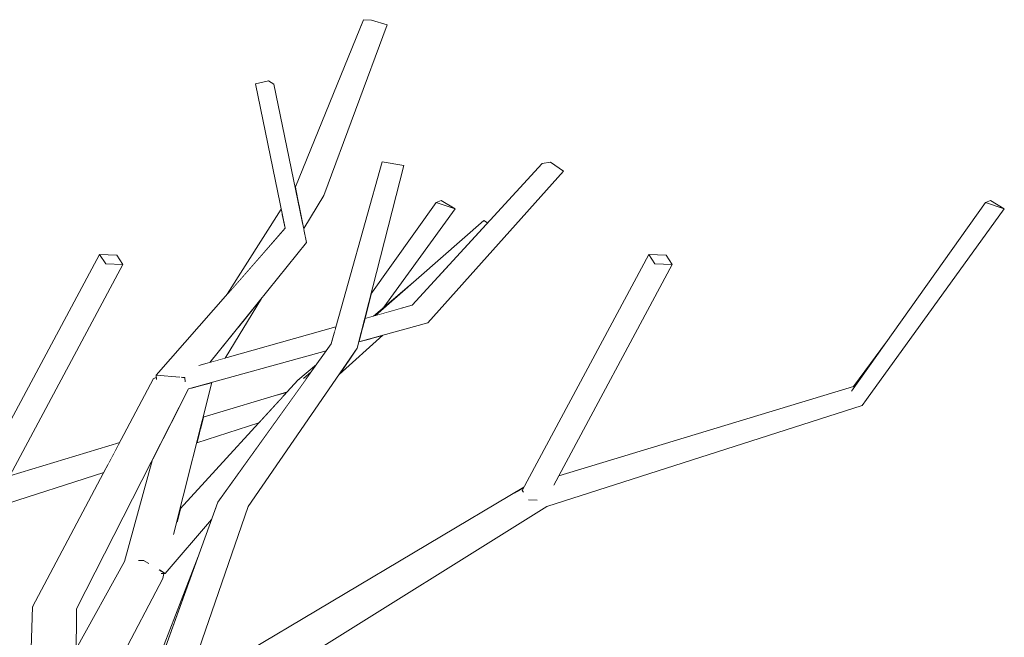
# Model space of a CAD drawing. Extents: x -289599 to -184549, y 66678 to 295474.
# Tile 46 of 256: x -282443 to -282243, y 71966 to 72092. Entities that reach past the tile are written whole.
import ezdxf

# ---------------------------------------------------------------- set-up
doc = ezdxf.new("R2010")
doc.units = 0
doc.header["$MEASUREMENT"] = 0
doc.linetypes.add('Wipeout_Contour', pattern=[1000, 0, -1000])
doc.layers.add('arch drzewa', color=8, linetype='Continuous')
doc.layers.add('arch drzewa_Nr_Pióra__4', color=8, linetype='Continuous', lineweight=9)

msp = doc.modelspace()

# ---------------------------------------------------------------- wipeouts: each hides what was drawn before it
at = {"color": 254, "linetype": 'Wipeout_Contour', "lineweight": 0, "ltscale": 1693565.713572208}
msp.add_wipeout([(-282372.4, 72031.19), (-282370.85, 72031.63), (-282368.71, 72033.44), (-282354.27, 72053.39), (-282358.12, 72054.71)], dxfattribs=at).dxf.layer = 'arch drzewa'
at = {"color": 254, "linetype": 'Wipeout_Contour', "lineweight": 0, "ltscale": 1355085.369343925}
msp.add_wipeout([(-282425.22, 72042.21), (-282421.72, 72042.09), (-282422.96, 72044.03), (-282426.47, 72044.15)], dxfattribs=at).dxf.layer = 'arch drzewa'
at = {"color": 254, "linetype": 'Wipeout_Contour', "lineweight": 0, "ltscale": 1354651.655728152}
msp.add_wipeout([(-282313.68, 72042.21), (-282310.18, 72042.09), (-282311.42, 72044.03), (-282314.92, 72044.15)], dxfattribs=at).dxf.layer = 'arch drzewa'
at = {"color": 254, "linetype": 'Wipeout_Contour', "lineweight": 0, "ltscale": 1354956.907654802}
msp.add_wipeout([(-282406.08, 72008.54), (-282406.74, 72005.91), (-282394.13, 72009.95), (-282389.75, 72014.73)], dxfattribs=at).dxf.layer = 'arch drzewa'
at = {"color": 254, "linetype": 'Wipeout_Contour', "lineweight": 0, "ltscale": 1016307.467733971}
msp.add_wipeout([(-282447.2, 71992.96), (-282425.63, 71999.87), (-282424.78, 72001.46)], dxfattribs=at).dxf.layer = 'arch drzewa'
at = {"color": 254, "linetype": 'Wipeout_Contour', "lineweight": 0, "ltscale": 1016229.798190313}
msp.add_wipeout([(-282406.45, 71982.83), (-282421.86, 71943.14), (-282420.35, 71944.41)], dxfattribs=at).dxf.layer = 'arch drzewa'
at = {"color": 254, "linetype": 'Wipeout_Contour', "lineweight": 0, "ltscale": 1355033.955033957}
msp.add_wipeout([(-282434.52, 71972.99), (-282432.1, 71934.53), (-282431.39, 71935.12), (-282431.15, 71972.22)], dxfattribs=at).dxf.layer = 'arch drzewa'

# ---------------------------------------------------------------- next in the draw order: wipeouts: each hides what was drawn before it
at = {"color": 254, "linetype": 'Wipeout_Contour', "lineweight": 0, "ltscale": 1354864.086823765}
msp.add_wipeout([(-282371.36, 72036.06), (-282372.62, 72031.13), (-282372.4, 72031.19), (-282358.12, 72054.71)], dxfattribs=at).dxf.layer = 'arch drzewa'
at = {"color": 254, "linetype": 'Wipeout_Contour', "lineweight": 0, "ltscale": 1354953.793276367}
msp.add_wipeout([(-282405.74, 72009.88), (-282406.08, 72008.54), (-282389.75, 72014.73), (-282389.41, 72015.1)], dxfattribs=at).dxf.layer = 'arch drzewa'
at = {"color": 254, "linetype": 'Wipeout_Contour', "lineweight": 0, "ltscale": 1355092.070386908}
msp.add_wipeout([(-282450.99, 71995.41), (-282447.2, 71992.96), (-282424.78, 72001.46), (-282423.29, 72004.27)], dxfattribs=at).dxf.layer = 'arch drzewa'
at = {"color": 254, "linetype": 'Wipeout_Contour', "lineweight": 0, "ltscale": 1354945.998988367}
msp.add_wipeout([(-282402.46, 71993.87), (-282412.31, 71951.17), (-282410.15, 71952.99), (-282396.27, 71992.99)], dxfattribs=at).dxf.layer = 'arch drzewa'
at = {"color": 254, "linetype": 'Wipeout_Contour', "lineweight": 0, "ltscale": 1355026.791165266}
msp.add_wipeout([(-282434.52, 71972.99), (-282434.31, 71927.86), (-282432.99, 71933.77), (-282432.1, 71934.53)], dxfattribs=at).dxf.layer = 'arch drzewa'

# ---------------------------------------------------------------- next in the draw order: wipeouts: each hides what was drawn before it
at = {"color": 254, "linetype": 'Wipeout_Contour', "lineweight": 0, "ltscale": 1016124.69053265}
msp.add_wipeout([(-282357.1, 72055.13), (-282358.12, 72054.71), (-282354.27, 72053.39)], dxfattribs=at).dxf.layer = 'arch drzewa'
at = {"color": 254, "linetype": 'Wipeout_Contour', "lineweight": 0, "ltscale": 1354952.757573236}
msp.add_wipeout([(-282405.6, 72010.46), (-282405.74, 72009.88), (-282389.41, 72015.1), (-282388.46, 72016.14)], dxfattribs=at).dxf.layer = 'arch drzewa'
at = {"color": 254, "linetype": 'Wipeout_Contour', "lineweight": 0, "ltscale": 1016309.652470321}
msp.add_wipeout([(-282450.99, 71995.41), (-282423.29, 72004.27), (-282423.09, 72004.66)], dxfattribs=at).dxf.layer = 'arch drzewa'
at = {"color": 254, "linetype": 'Wipeout_Contour', "lineweight": 0, "ltscale": 1354961.744938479}
msp.add_wipeout([(-282402.46, 71993.87), (-282420.35, 71944.41), (-282415.23, 71948.72), (-282412.31, 71951.17)], dxfattribs=at).dxf.layer = 'arch drzewa'
at = {"color": 254, "linetype": 'Wipeout_Contour', "lineweight": 0, "ltscale": 1355044.915139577}
msp.add_wipeout([(-282434.52, 71972.99), (-282440.08, 71972.6), (-282434.57, 71927.67), (-282434.31, 71927.86)], dxfattribs=at).dxf.layer = 'arch drzewa'

# ---------------------------------------------------------------- next in the draw order: wipeouts: each hides what was drawn before it
at = {"color": 254, "linetype": 'Wipeout_Contour', "lineweight": 0, "ltscale": 1354952.058947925}
msp.add_wipeout([(-282405.6, 72010.46), (-282388.46, 72016.14), (-282388.33, 72016.28), (-282405.44, 72011.1)], dxfattribs=at).dxf.layer = 'arch drzewa'
at = {"color": 254, "linetype": 'Wipeout_Contour', "lineweight": 0, "ltscale": 2371442.108159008}
msp.add_wipeout([(-282451.07, 71996), (-282450.99, 71995.41), (-282423.09, 72004.66), (-282422.39, 72005.98), (-282444.73, 71999.22), (-282445.73, 71997.36), (-282450.15, 71995.78)], dxfattribs=at).dxf.layer = 'arch drzewa'
at = {"color": 254, "linetype": 'Wipeout_Contour', "lineweight": 0, "ltscale": 1693797.299259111}
msp.add_wipeout([(-282441.6, 71925.13), (-282436.81, 71925.32), (-282436.71, 71925.53), (-282434.57, 71927.67), (-282440.08, 71972.6)], dxfattribs=at).dxf.layer = 'arch drzewa'

# ---------------------------------------------------------------- next in the draw order: wipeouts: each hides what was drawn before it
at = {"color": 254, "linetype": 'Wipeout_Contour', "lineweight": 0, "ltscale": 2032692.066840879}
msp.add_wipeout([(-282452.18, 71996.24), (-282451.98, 71995.92), (-282451.07, 71996), (-282450.15, 71995.78), (-282425.22, 72042.21), (-282426.47, 72044.15)], dxfattribs=at).dxf.layer = 'arch drzewa'
at = {"color": 254, "linetype": 'Wipeout_Contour', "lineweight": 0, "ltscale": 1016175.373939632}
msp.add_wipeout([(-282396.27, 71992.99), (-282374.16, 72025.1), (-282379.43, 72026)], dxfattribs=at).dxf.layer = 'arch drzewa'

# ---------------------------------------------------------------- next in the draw order: linework, layer by layer
at = {"layer": 'arch drzewa_Nr_Pióra__4', "linetype": 'Continuous'}
msp.add_line((-282426.47, 72044.15), (-282422.96, 72044.03), dxfattribs=at)

# ---------------------------------------------------------------- next in the draw order: wipeouts: each hides what was drawn before it
at = {"color": 254, "linetype": 'Wipeout_Contour', "lineweight": 0, "ltscale": 1016159.324898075}
msp.add_wipeout([(-282374.16, 72025.1), (-282364.69, 72062.22), (-282369.08, 72062.94)], dxfattribs=at).dxf.layer = 'arch drzewa'
at = {"color": 254, "linetype": 'Wipeout_Contour', "lineweight": 0, "ltscale": 1355108.255211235}
msp.add_wipeout([(-282450.15, 71995.78), (-282445.73, 71997.36), (-282421.72, 72042.09), (-282425.22, 72042.21)], dxfattribs=at).dxf.layer = 'arch drzewa'
at = {"color": 254, "linetype": 'Wipeout_Contour', "lineweight": 0, "ltscale": 1016194.852697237}
msp.add_wipeout([(-282379.43, 72026), (-282402.46, 71993.87), (-282396.27, 71992.99)], dxfattribs=at).dxf.layer = 'arch drzewa'

# ---------------------------------------------------------------- next in the draw order: linework, layer by layer
at = {"layer": 'arch drzewa_Nr_Pióra__4', "linetype": 'Continuous'}
for p, q in [((-282425.22, 72042.21), (-282426.47, 72044.15)), ((-282421.72, 72042.09), (-282425.22, 72042.21)), ((-282422.96, 72044.03), (-282421.72, 72042.09))]:
    msp.add_line(p, q, dxfattribs=at)

# ---------------------------------------------------------------- next in the draw order: wipeouts: each hides what was drawn before it
at = {"color": 254, "linetype": 'Wipeout_Contour', "lineweight": 0, "ltscale": 1016164.899400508}
msp.add_wipeout([(-282369.08, 72062.94), (-282379.43, 72026), (-282374.16, 72025.1)], dxfattribs=at).dxf.layer = 'arch drzewa'
at = {"color": 254, "linetype": 'Wipeout_Contour', "lineweight": 0, "ltscale": 1016265.404881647}
msp.add_wipeout([(-282431.15, 71972.22), (-282408.39, 72016.85), (-282411.6, 72018.78)], dxfattribs=at).dxf.layer = 'arch drzewa'
at = {"color": 254, "linetype": 'Wipeout_Contour', "lineweight": 0, "ltscale": 1016073.762960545}
msp.add_wipeout([(-282394.01, 71956.54), (-282335.65, 71992.96), (-282339.44, 71995.41)], dxfattribs=at).dxf.layer = 'arch drzewa'

# ---------------------------------------------------------------- next in the draw order: wipeouts: each hides what was drawn before it
at = {"color": 254, "linetype": 'Wipeout_Contour', "lineweight": 0, "ltscale": 1354850.495242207}
msp.add_wipeout([(-282373.11, 72029.22), (-282373.83, 72026.39), (-282359.83, 72030.26), (-282360.85, 72033.52)], dxfattribs=at).dxf.layer = 'arch drzewa'
at = {"color": 254, "linetype": 'Wipeout_Contour', "lineweight": 0, "ltscale": 1354923.327284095}
msp.add_wipeout([(-282408.39, 72016.85), (-282380.47, 72024.56), (-282379.43, 72026), (-282379.12, 72027.11)], dxfattribs=at).dxf.layer = 'arch drzewa'
at = {"color": 254, "linetype": 'Wipeout_Contour', "lineweight": 0, "ltscale": 1016279.603498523}
msp.add_wipeout([(-282411.6, 72018.78), (-282434.52, 71972.99), (-282431.15, 71972.22)], dxfattribs=at).dxf.layer = 'arch drzewa'
at = {"color": 254, "linetype": 'Wipeout_Contour', "lineweight": 0, "ltscale": 1015909.25556589}
msp.add_wipeout([(-282335.65, 71992.96), (-282271.62, 72013.46), (-282273.77, 72016.41)], dxfattribs=at).dxf.layer = 'arch drzewa'
at = {"color": 254, "linetype": 'Wipeout_Contour', "lineweight": 0, "ltscale": 1016126.013295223}
msp.add_wipeout([(-282339.44, 71995.41), (-282398.85, 71958.25), (-282394.01, 71956.54)], dxfattribs=at).dxf.layer = 'arch drzewa'

# ---------------------------------------------------------------- next in the draw order: wipeouts: each hides what was drawn before it
at = {"color": 254, "linetype": 'Wipeout_Contour', "lineweight": 0, "ltscale": 1015815.597888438}
msp.add_wipeout([(-282271.62, 72013.46), (-282242.73, 72053.39), (-282246.57, 72054.71)], dxfattribs=at).dxf.layer = 'arch drzewa'
at = {"color": 254, "linetype": 'Wipeout_Contour', "lineweight": 0, "ltscale": 1016144.087719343}
msp.add_wipeout([(-282372.9, 72030.02), (-282373.11, 72029.22), (-282360.85, 72033.52)], dxfattribs=at).dxf.layer = 'arch drzewa'
at = {"color": 254, "linetype": 'Wipeout_Contour', "lineweight": 0, "ltscale": 2371304.616969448}
msp.add_wipeout([(-282434.52, 71972.99), (-282411.6, 72018.78), (-282414.51, 72018.93), (-282414.89, 72018.84), (-282414.9, 72018.9), (-282414.9, 72018.95), (-282415.49, 72018.98)], dxfattribs=at).dxf.layer = 'arch drzewa'
at = {"color": 254, "linetype": 'Wipeout_Contour', "lineweight": 0, "ltscale": 2032122.348281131}
msp.add_wipeout([(-282398.85, 71958.25), (-282339.44, 71995.41), (-282339.53, 71996), (-282340.43, 71995.92), (-282340.64, 71996.24), (-282340.31, 71996.85)], dxfattribs=at).dxf.layer = 'arch drzewa'

# ---------------------------------------------------------------- next in the draw order: wipeouts: each hides what was drawn before it
at = {"color": 254, "linetype": 'Wipeout_Contour', "lineweight": 0, "ltscale": 1354854.253029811}
msp.add_wipeout([(-282372.69, 72030.84), (-282372.9, 72030.02), (-282360.85, 72033.52), (-282362.99, 72033.85)], dxfattribs=at).dxf.layer = 'arch drzewa'
at = {"color": 254, "linetype": 'Wipeout_Contour', "lineweight": 0, "ltscale": 1016201.67826658}
msp.add_wipeout([(-282411.6, 72018.78), (-282378.79, 72028.31), (-282378.59, 72029.02)], dxfattribs=at).dxf.layer = 'arch drzewa'
at = {"color": 254, "linetype": 'Wipeout_Contour', "lineweight": 0, "ltscale": 1016292.284872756}
msp.add_wipeout([(-282415.49, 72018.98), (-282440.08, 71972.6), (-282434.52, 71972.99)], dxfattribs=at).dxf.layer = 'arch drzewa'
at = {"color": 254, "linetype": 'Wipeout_Contour', "lineweight": 0, "ltscale": 1354814.194176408}
msp.add_wipeout([(-282400.55, 71961.07), (-282398.85, 71958.25), (-282340.31, 71996.85), (-282340.28, 71996.91)], dxfattribs=at).dxf.layer = 'arch drzewa'

# ---------------------------------------------------------------- next in the draw order: linework, layer by layer
at = {"layer": 'arch drzewa_Nr_Pióra__4', "linetype": 'Continuous'}
for p, q in [((-282452.18, 71996.24), (-282426.47, 72044.15)), ((-282447.2, 71992.96), (-282425.63, 71999.87)), ((-282441.6, 71925.13), (-282440.08, 71972.6))]:
    msp.add_line(p, q, dxfattribs=at)

# ---------------------------------------------------------------- next in the draw order: wipeouts: each hides what was drawn before it
at = {"color": 254, "linetype": 'Wipeout_Contour', "lineweight": 0, "ltscale": 1016146.182478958}
msp.add_wipeout([(-282372.62, 72031.13), (-282372.69, 72030.84), (-282362.99, 72033.85)], dxfattribs=at).dxf.layer = 'arch drzewa'
at = {"color": 254, "linetype": 'Wipeout_Contour', "lineweight": 0, "ltscale": 1016271.223253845}
msp.add_wipeout([(-282414.92, 72019.15), (-282415.49, 72018.98), (-282414.9, 72018.95)], dxfattribs=at).dxf.layer = 'arch drzewa'
at = {"color": 254, "linetype": 'Wipeout_Contour', "lineweight": 0, "ltscale": 1015969.878288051}
msp.add_wipeout([(-282273.77, 72016.41), (-282339.44, 71995.41), (-282335.65, 71992.96)], dxfattribs=at).dxf.layer = 'arch drzewa'
at = {"color": 254, "linetype": 'Wipeout_Contour', "lineweight": 0, "ltscale": 2709993.186503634}
msp.add_wipeout([(-282431.32, 71945.78), (-282431.33, 71944.61), (-282413.66, 71978.36), (-282413.78, 71979.38), (-282413.98, 71979.38), (-282414.32, 71980.07), (-282413.97, 71980.94), (-282414.09, 71982.01)], dxfattribs=at).dxf.layer = 'arch drzewa'

# ---------------------------------------------------------------- next in the draw order: linework, layer by layer
at = {"layer": 'arch drzewa_Nr_Pióra__4', "linetype": 'Continuous'}
msp.add_line((-282337.63, 71994.24), (-282339.39, 71994.3), dxfattribs=at)

# ---------------------------------------------------------------- next in the draw order: wipeouts: each hides what was drawn before it
at = {"color": 254, "linetype": 'Wipeout_Contour', "lineweight": 0, "ltscale": 2709959.114822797}
msp.add_wipeout([(-282410.39, 72019.24), (-282414.51, 72018.93), (-282411.6, 72018.78), (-282378.59, 72029.02), (-282378.46, 72029.47), (-282406.25, 72021.6), (-282408.76, 72019.67), (-282408.84, 72019.65)], dxfattribs=at).dxf.layer = 'arch drzewa'
at = {"color": 254, "linetype": 'Wipeout_Contour', "lineweight": 0, "ltscale": 1015916.144838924}
msp.add_wipeout([(-282339.44, 71995.41), (-282273.77, 72016.41), (-282273.35, 72017.32)], dxfattribs=at).dxf.layer = 'arch drzewa'
at = {"color": 254, "linetype": 'Wipeout_Contour', "lineweight": 0, "ltscale": 1016257.947462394}
msp.add_wipeout([(-282431.32, 71945.78), (-282414.09, 71982.01), (-282431.32, 71946.67)], dxfattribs=at).dxf.layer = 'arch drzewa'

# ---------------------------------------------------------------- next in the draw order: wipeouts: each hides what was drawn before it
at = {"color": 254, "linetype": 'Wipeout_Contour', "lineweight": 0, "ltscale": 1354962.880853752}
msp.add_wipeout([(-282404.7, 72022.04), (-282404.08, 72022.22), (-282384.42, 72046.6), (-282385.04, 72049.16)], dxfattribs=at).dxf.layer = 'arch drzewa'
at = {"color": 254, "linetype": 'Wipeout_Contour', "lineweight": 0, "ltscale": 1354871.329919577}
msp.add_wipeout([(-282377.82, 72019.78), (-282368.98, 72027.73), (-282371.29, 72027.09), (-282376.62, 72021.52)], dxfattribs=at).dxf.layer = 'arch drzewa'
at = {"color": 254, "linetype": 'Wipeout_Contour', "lineweight": 0, "ltscale": 2031995.531561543}
msp.add_wipeout([(-282338.6, 71995.78), (-282339.53, 71996), (-282339.44, 71995.41), (-282273.35, 72017.32), (-282333.19, 71999.22), (-282334.19, 71997.36)], dxfattribs=at).dxf.layer = 'arch drzewa'
at = {"color": 254, "linetype": 'Wipeout_Contour', "lineweight": 0, "ltscale": 2371265.186076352}
msp.add_wipeout([(-282431.28, 71952.19), (-282431.32, 71946.67), (-282414.09, 71982.01), (-282416.05, 71981.95), (-282416.56, 71981.42), (-282418.11, 71981.89), (-282421.44, 71981.78)], dxfattribs=at).dxf.layer = 'arch drzewa'

# ---------------------------------------------------------------- next in the draw order: wipeouts: each hides what was drawn before it
at = {"color": 254, "linetype": 'Wipeout_Contour', "lineweight": 0, "ltscale": 1015836.110326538}
msp.add_wipeout([(-282246.57, 72054.71), (-282273.77, 72016.41), (-282271.62, 72013.46)], dxfattribs=at).dxf.layer = 'arch drzewa'
at = {"color": 254, "linetype": 'Wipeout_Contour', "lineweight": 0, "ltscale": 1354981.309456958}
msp.add_wipeout([(-282408.76, 72019.67), (-282406.25, 72021.6), (-282404.7, 72022.04), (-282385.04, 72049.16)], dxfattribs=at).dxf.layer = 'arch drzewa'
at = {"color": 254, "linetype": 'Wipeout_Contour', "lineweight": 0, "ltscale": 2032041.48015842}
msp.add_wipeout([(-282340.64, 71996.24), (-282340.43, 71995.92), (-282339.53, 71996), (-282338.6, 71995.78), (-282313.68, 72042.21), (-282314.92, 72044.15)], dxfattribs=at).dxf.layer = 'arch drzewa'
at = {"color": 254, "linetype": 'Wipeout_Contour', "lineweight": 0, "ltscale": 1354873.613131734}
msp.add_wipeout([(-282374.16, 72025.1), (-282376.62, 72021.52), (-282371.29, 72027.09), (-282373.83, 72026.39)], dxfattribs=at).dxf.layer = 'arch drzewa'
at = {"color": 254, "linetype": 'Wipeout_Contour', "lineweight": 0, "ltscale": 1016270.56703365}
msp.add_wipeout([(-282431.28, 71952.19), (-282421.44, 71981.78), (-282431.2, 71964.07)], dxfattribs=at).dxf.layer = 'arch drzewa'
at = {"color": 254, "linetype": 'Wipeout_Contour', "lineweight": 0, "ltscale": 1016238.384919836}
msp.add_wipeout([(-282413.49, 71979.37), (-282413.66, 71978.36), (-282413.41, 71979.36)], dxfattribs=at).dxf.layer = 'arch drzewa'

# ---------------------------------------------------------------- next in the draw order: linework, layer by layer
at = {"layer": 'arch drzewa_Nr_Pióra__4', "linetype": 'Continuous'}
for p, q in [((-282314.92, 72044.15), (-282311.42, 72044.03)), ((-282377.82, 72019.78), (-282368.98, 72027.73)), ((-282340.41, 71995.88), (-282340.64, 71996.24)), ((-282431.39, 71935.12), (-282431.15, 71972.22))]:
    msp.add_line(p, q, dxfattribs=at)

# ---------------------------------------------------------------- next in the draw order: wipeouts: each hides what was drawn before it
at = {"color": 254, "linetype": 'Wipeout_Contour', "lineweight": 0, "ltscale": 1015799.411573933}
msp.add_wipeout([(-282245.56, 72055.13), (-282246.57, 72054.71), (-282242.73, 72053.39)], dxfattribs=at).dxf.layer = 'arch drzewa'
at = {"color": 254, "linetype": 'Wipeout_Contour', "lineweight": 0, "ltscale": 1354674.533613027}
msp.add_wipeout([(-282338.6, 71995.78), (-282334.19, 71997.36), (-282310.18, 72042.09), (-282313.68, 72042.21)], dxfattribs=at).dxf.layer = 'arch drzewa'
at = {"color": 254, "linetype": 'Wipeout_Contour', "lineweight": 0, "ltscale": 1015851.567180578}
msp.add_wipeout([(-282273.77, 72016.41), (-282266.66, 72026.42), (-282273.35, 72017.32)], dxfattribs=at).dxf.layer = 'arch drzewa'
at = {"color": 254, "linetype": 'Wipeout_Contour', "lineweight": 0, "ltscale": 1016253.082776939}
msp.add_wipeout([(-282409.19, 72019.13), (-282409.13, 72018.47), (-282408.94, 72019.44)], dxfattribs=at).dxf.layer = 'arch drzewa'
at = {"color": 254, "linetype": 'Wipeout_Contour', "lineweight": 0, "ltscale": 1016238.460071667}
msp.add_wipeout([(-282413.78, 71979.38), (-282413.66, 71978.36), (-282413.49, 71979.37)], dxfattribs=at).dxf.layer = 'arch drzewa'

# ---------------------------------------------------------------- next in the draw order: linework, layer by layer
at = {"layer": 'arch drzewa_Nr_Pióra__4', "linetype": 'Continuous'}
for p, q in [((-282273.77, 72016.41), (-282246.57, 72054.71)), ((-282246.57, 72054.71), (-282245.56, 72055.13)), ((-282242.73, 72053.39), (-282246.57, 72054.71)), ((-282245.56, 72055.13), (-282242.73, 72053.39)), ((-282271.62, 72013.46), (-282242.73, 72053.39)), ((-282313.68, 72042.21), (-282314.92, 72044.15)), ((-282310.18, 72042.09), (-282313.68, 72042.21)), ((-282311.42, 72044.03), (-282310.18, 72042.09)), ((-282273.35, 72017.32), (-282266.66, 72026.42)), ((-282333.19, 71999.22), (-282273.35, 72017.32)), ((-282335.65, 71992.96), (-282271.62, 72013.46))]:
    msp.add_line(p, q, dxfattribs=at)

# ---------------------------------------------------------------- next in the draw order: wipeouts: each hides what was drawn before it
at = {"color": 254, "linetype": 'Wipeout_Contour', "lineweight": 0, "ltscale": 1016081.896143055}
msp.add_wipeout([(-282359.83, 72030.26), (-282332.25, 72061.06), (-282334.88, 72062.89)], dxfattribs=at).dxf.layer = 'arch drzewa'
at = {"color": 254, "linetype": 'Wipeout_Contour', "lineweight": 0, "ltscale": 1354975.116250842}
msp.add_wipeout([(-282408.76, 72019.67), (-282385.04, 72049.16), (-282388.8, 72049.48), (-282408.84, 72019.65)], dxfattribs=at).dxf.layer = 'arch drzewa'

# ---------------------------------------------------------------- next in the draw order: wipeouts: each hides what was drawn before it
at = {"color": 254, "linetype": 'Wipeout_Contour', "lineweight": 0, "ltscale": 1016102.181134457}
msp.add_wipeout([(-282334.88, 72062.89), (-282360.85, 72033.52), (-282359.83, 72030.26)], dxfattribs=at).dxf.layer = 'arch drzewa'
at = {"color": 254, "linetype": 'Wipeout_Contour', "lineweight": 0, "ltscale": 1016253.756703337}
msp.add_wipeout([(-282409, 72019.42), (-282409.19, 72019.13), (-282408.94, 72019.44)], dxfattribs=at).dxf.layer = 'arch drzewa'

# ---------------------------------------------------------------- next in the draw order: linework, layer by layer
at = {"layer": 'arch drzewa_Nr_Pióra__4', "linetype": 'Continuous'}
msp.add_line((-282373.83, 72026.39), (-282359.83, 72030.26), dxfattribs=at)

# ---------------------------------------------------------------- next in the draw order: wipeouts: each hides what was drawn before it
at = {"color": 254, "linetype": 'Wipeout_Contour', "lineweight": 0, "ltscale": 1016088.29434344}
msp.add_wipeout([(-282360.85, 72033.52), (-282334.88, 72062.89), (-282336.62, 72062.61)], dxfattribs=at).dxf.layer = 'arch drzewa'
at = {"color": 254, "linetype": 'Wipeout_Contour', "lineweight": 0, "ltscale": 1354998.102869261}
msp.add_wipeout([(-282388.8, 72049.48), (-282414.96, 72019.63), (-282410.39, 72019.24), (-282408.84, 72019.65)], dxfattribs=at).dxf.layer = 'arch drzewa'

# ---------------------------------------------------------------- next in the draw order: linework, layer by layer
at = {"layer": 'arch drzewa_Nr_Pióra__4', "linetype": 'Continuous'}
for p, q in [((-282332.25, 72061.06), (-282334.88, 72062.89)), ((-282334.21, 71997.32), (-282310.18, 72042.09))]:
    msp.add_line(p, q, dxfattribs=at)

# ---------------------------------------------------------------- next in the draw order: wipeouts: each hides what was drawn before it
at = {"color": 254, "linetype": 'Wipeout_Contour', "lineweight": 0, "ltscale": 1016229.836881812}
msp.add_wipeout([(-282384.42, 72046.6), (-282391.09, 72078.73), (-282392.2, 72079.42)], dxfattribs=at).dxf.layer = 'arch drzewa'
at = {"color": 254, "linetype": 'Wipeout_Contour', "lineweight": 0, "ltscale": 1016107.740127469}
msp.add_wipeout([(-282336.62, 72062.61), (-282362.99, 72033.85), (-282360.85, 72033.52)], dxfattribs=at).dxf.layer = 'arch drzewa'
at = {"color": 254, "linetype": 'Wipeout_Contour', "lineweight": 0, "ltscale": 1354970.75160445}
msp.add_wipeout([(-282401.42, 72022.97), (-282400.94, 72023.1), (-282393.6, 72035.21), (-282397.91, 72029.87)], dxfattribs=at).dxf.layer = 'arch drzewa'
at = {"color": 254, "linetype": 'Wipeout_Contour', "lineweight": 0, "ltscale": 1016254.298269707}
msp.add_wipeout([(-282409.77, 72019.18), (-282409.19, 72019.13), (-282409, 72019.42)], dxfattribs=at).dxf.layer = 'arch drzewa'

# ---------------------------------------------------------------- next in the draw order: linework, layer by layer
at = {"layer": 'arch drzewa_Nr_Pióra__4', "linetype": 'Continuous'}
for p, q in [((-282334.88, 72062.89), (-282336.62, 72062.61)), ((-282358.12, 72054.71), (-282357.1, 72055.13)), ((-282354.27, 72053.39), (-282358.12, 72054.71)), ((-282357.1, 72055.13), (-282354.27, 72053.39)), ((-282340.64, 71996.24), (-282314.92, 72044.15))]:
    msp.add_line(p, q, dxfattribs=at)

# ---------------------------------------------------------------- next in the draw order: wipeouts: each hides what was drawn before it
at = {"color": 254, "linetype": 'Wipeout_Contour', "lineweight": 0, "ltscale": 1016217.556306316}
msp.add_wipeout([(-282392.2, 72079.42), (-282385.04, 72049.16), (-282384.42, 72046.6)], dxfattribs=at).dxf.layer = 'arch drzewa'
at = {"color": 254, "linetype": 'Wipeout_Contour', "lineweight": 0, "ltscale": 1354820.376985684}
msp.add_wipeout([(-282348.43, 72051.01), (-282365.51, 72033.14), (-282362.99, 72033.85), (-282347.69, 72050.54)], dxfattribs=at).dxf.layer = 'arch drzewa'
at = {"color": 254, "linetype": 'Wipeout_Contour', "lineweight": 0, "ltscale": 1016234.164282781}
msp.add_wipeout([(-282404.08, 72022.22), (-282401.42, 72022.97), (-282397.91, 72029.87)], dxfattribs=at).dxf.layer = 'arch drzewa'
at = {"color": 254, "linetype": 'Wipeout_Contour', "lineweight": 0, "ltscale": 1355021.466186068}
msp.add_wipeout([(-282414.96, 72019.63), (-282414.89, 72018.84), (-282414.51, 72018.93), (-282410.39, 72019.24)], dxfattribs=at).dxf.layer = 'arch drzewa'

# ---------------------------------------------------------------- next in the draw order: wipeouts: each hides what was drawn before it
at = {"color": 254, "linetype": 'Wipeout_Contour', "lineweight": 0, "ltscale": 1016234.813263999}
msp.add_wipeout([(-282385.04, 72049.16), (-282392.2, 72079.42), (-282394.82, 72078.81)], dxfattribs=at).dxf.layer = 'arch drzewa'
at = {"color": 254, "linetype": 'Wipeout_Contour', "lineweight": 0, "ltscale": 1016127.857923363}
msp.add_wipeout([(-282370.46, 72031.74), (-282365.51, 72033.14), (-282348.43, 72051.01)], dxfattribs=at).dxf.layer = 'arch drzewa'
at = {"color": 254, "linetype": 'Wipeout_Contour', "lineweight": 0, "ltscale": 1016254.536697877}
msp.add_wipeout([(-282409.77, 72019.18), (-282409.13, 72018.47), (-282409.19, 72019.13)], dxfattribs=at).dxf.layer = 'arch drzewa'

# ---------------------------------------------------------------- next in the draw order: linework, layer by layer
at = {"layer": 'arch drzewa_Nr_Pióra__4', "linetype": 'Continuous'}
for p, q in [((-282359.83, 72030.26), (-282332.25, 72061.06)), ((-282347.69, 72050.54), (-282348.43, 72051.01))]:
    msp.add_line(p, q, dxfattribs=at)

# ---------------------------------------------------------------- next in the draw order: wipeouts: each hides what was drawn before it
at = {"color": 254, "linetype": 'Wipeout_Contour', "lineweight": 0, "ltscale": 1016224.591264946}
msp.add_wipeout([(-282394.82, 72078.81), (-282388.8, 72049.48), (-282385.04, 72049.16)], dxfattribs=at).dxf.layer = 'arch drzewa'
at = {"color": 254, "linetype": 'Wipeout_Contour', "lineweight": 0, "ltscale": 1016143.103537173}
msp.add_wipeout([(-282362.26, 72038.91), (-282370.85, 72031.63), (-282370.46, 72031.74)], dxfattribs=at).dxf.layer = 'arch drzewa'
at = {"color": 254, "linetype": 'Wipeout_Contour', "lineweight": 0, "ltscale": 1354986.290407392}
msp.add_wipeout([(-282412.39, 71985.62), (-282411.37, 71987.5), (-282403.66, 72018.15), (-282406.85, 72017.27)], dxfattribs=at).dxf.layer = 'arch drzewa'

# ---------------------------------------------------------------- next in the draw order: linework, layer by layer
at = {"layer": 'arch drzewa_Nr_Pióra__4', "linetype": 'Continuous'}
for p, q in [((-282392.2, 72079.42), (-282394.82, 72078.81)), ((-282391.09, 72078.73), (-282392.2, 72079.42)), ((-282362.99, 72033.85), (-282336.62, 72062.61)), ((-282371.36, 72036.06), (-282358.12, 72054.71)), ((-282368.71, 72033.44), (-282354.27, 72053.39)), ((-282370.46, 72031.74), (-282348.43, 72051.01)), ((-282370.85, 72031.63), (-282362.26, 72038.91)), ((-282372.62, 72031.13), (-282362.99, 72033.85))]:
    msp.add_line(p, q, dxfattribs=at)

# ---------------------------------------------------------------- next in the draw order: wipeouts: each hides what was drawn before it
at = {"color": 254, "linetype": 'Wipeout_Contour', "lineweight": 0, "ltscale": 1354938.757325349}
msp.add_wipeout([(-282382.84, 72059.48), (-282385.86, 72053.56), (-282385, 72049.4), (-282380.91, 72056.13)], dxfattribs=at).dxf.layer = 'arch drzewa'
at = {"color": 254, "linetype": 'Wipeout_Contour', "lineweight": 0, "ltscale": 1016220.639874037}
msp.add_wipeout([(-282389.41, 72052.43), (-282393.59, 72044.02), (-282388.8, 72049.48)], dxfattribs=at).dxf.layer = 'arch drzewa'
at = {"color": 254, "linetype": 'Wipeout_Contour', "lineweight": 0, "ltscale": 1354988.245259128}
msp.add_wipeout([(-282414.09, 71982.01), (-282413.97, 71980.94), (-282412.39, 71985.62), (-282406.85, 72017.27)], dxfattribs=at).dxf.layer = 'arch drzewa'

# ---------------------------------------------------------------- next in the draw order: wipeouts: each hides what was drawn before it
at = {"color": 254, "linetype": 'Wipeout_Contour', "lineweight": 0, "ltscale": 1016192.251594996}
msp.add_wipeout([(-282380.91, 72056.13), (-282368.06, 72090.79), (-282371.26, 72091.74)], dxfattribs=at).dxf.layer = 'arch drzewa'
at = {"color": 254, "linetype": 'Wipeout_Contour', "lineweight": 0, "ltscale": 1016207.991852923}
msp.add_wipeout([(-282385.96, 72054.03), (-282385.86, 72053.56), (-282382.84, 72059.48)], dxfattribs=at).dxf.layer = 'arch drzewa'
at = {"color": 254, "linetype": 'Wipeout_Contour', "lineweight": 0, "ltscale": 1354969.405464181}
msp.add_wipeout([(-282400.56, 72036.06), (-282393.59, 72044.02), (-282389.41, 72052.43), (-282389.59, 72053.32)], dxfattribs=at).dxf.layer = 'arch drzewa'
at = {"color": 254, "linetype": 'Wipeout_Contour', "lineweight": 0, "ltscale": 1354997.614124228}
msp.add_wipeout([(-282411.72, 72010.31), (-282414.09, 71982.01), (-282406.85, 72017.27), (-282408.39, 72016.85)], dxfattribs=at).dxf.layer = 'arch drzewa'

# ---------------------------------------------------------------- next in the draw order: linework, layer by layer
at = {"layer": 'arch drzewa_Nr_Pióra__4', "linetype": 'Continuous'}
for p, q in [((-282388.8, 72049.48), (-282394.82, 72078.81)), ((-282364.69, 72062.22), (-282369.08, 72062.94)), ((-282400.56, 72036.06), (-282389.59, 72053.32)), ((-282400.94, 72023.1), (-282393.6, 72035.21))]:
    msp.add_line(p, q, dxfattribs=at)

# ---------------------------------------------------------------- next in the draw order: wipeouts: each hides what was drawn before it
at = {"color": 254, "linetype": 'Wipeout_Contour', "lineweight": 0, "ltscale": 1354948.166585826}
msp.add_wipeout([(-282386.68, 72057.89), (-282386.74, 72057.78), (-282385.96, 72054.03), (-282382.84, 72059.48)], dxfattribs=at).dxf.layer = 'arch drzewa'
at = {"color": 254, "linetype": 'Wipeout_Contour', "lineweight": 0, "ltscale": 3048757.970588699}
msp.add_wipeout([(-282421.44, 71981.78), (-282418.11, 71981.89), (-282418.48, 71982.03), (-282416.51, 71983.21), (-282416.39, 71983.32), (-282416.05, 71981.95), (-282414.09, 71982.01), (-282411.72, 72010.31), (-282415.71, 72002.49)], dxfattribs=at).dxf.layer = 'arch drzewa'

# ---------------------------------------------------------------- next in the draw order: linework, layer by layer
at = {"layer": 'arch drzewa_Nr_Pióra__4', "linetype": 'Continuous'}
for p, q in [((-282445.75, 71997.32), (-282421.72, 72042.09)), ((-282444.73, 71999.22), (-282422.39, 72005.98)), ((-282431.2, 71964.07), (-282421.44, 71981.78))]:
    msp.add_line(p, q, dxfattribs=at)

# ---------------------------------------------------------------- next in the draw order: wipeouts: each hides what was drawn before it
at = {"color": 254, "linetype": 'Wipeout_Contour', "lineweight": 0, "ltscale": 1016198.490359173}
msp.add_wipeout([(-282371.26, 72091.74), (-282382.84, 72059.48), (-282380.91, 72056.13)], dxfattribs=at).dxf.layer = 'arch drzewa'
at = {"color": 254, "linetype": 'Wipeout_Contour', "lineweight": 0, "ltscale": 1016214.894842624}
msp.add_wipeout([(-282386.74, 72057.8), (-282386.74, 72057.78), (-282386.68, 72057.89)], dxfattribs=at).dxf.layer = 'arch drzewa'
at = {"color": 254, "linetype": 'Wipeout_Contour', "lineweight": 0, "ltscale": 1693678.856777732}
msp.add_wipeout([(-282413.13, 71979.36), (-282403.73, 71990.36), (-282402.46, 71993.87), (-282384.65, 72018.72), (-282385.07, 72018.96)], dxfattribs=at).dxf.layer = 'arch drzewa'
at = {"color": 254, "linetype": 'Wipeout_Contour', "lineweight": 0, "ltscale": 1354999.471217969}
msp.add_wipeout([(-282416.39, 71983.32), (-282417.54, 71982.01), (-282416.56, 71981.42), (-282416.05, 71981.95)], dxfattribs=at).dxf.layer = 'arch drzewa'

# ---------------------------------------------------------------- next in the draw order: linework, layer by layer
at = {"layer": 'arch drzewa_Nr_Pióra__4', "linetype": 'Continuous'}
msp.add_line((-282385, 72049.4), (-282380.91, 72056.13), dxfattribs=at)

# ---------------------------------------------------------------- next in the draw order: wipeouts: each hides what was drawn before it
at = {"color": 254, "linetype": 'Wipeout_Contour', "lineweight": 0, "ltscale": 1016199.946691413}
msp.add_wipeout([(-282382.84, 72059.48), (-282371.26, 72091.74), (-282372.88, 72091.8)], dxfattribs=at).dxf.layer = 'arch drzewa'
at = {"color": 254, "linetype": 'Wipeout_Contour', "lineweight": 0, "ltscale": 2371203.160245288}
msp.add_wipeout([(-282414.32, 71980.07), (-282413.13, 71979.36), (-282385.07, 72018.96), (-282410.83, 71989.64), (-282411.37, 71987.5), (-282412.39, 71985.62), (-282413.97, 71980.94)], dxfattribs=at).dxf.layer = 'arch drzewa'
at = {"color": 254, "linetype": 'Wipeout_Contour', "lineweight": 0, "ltscale": 1016250.836776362}
msp.add_wipeout([(-282417.54, 71982.01), (-282416.39, 71983.32), (-282416.51, 71983.21)], dxfattribs=at).dxf.layer = 'arch drzewa'

# ---------------------------------------------------------------- next in the draw order: linework, layer by layer
at = {"layer": 'arch drzewa_Nr_Pióra__4', "linetype": 'Continuous'}
for p, q in [((-282368.06, 72090.79), (-282371.26, 72091.74)), ((-282415.49, 72018.98), (-282414.92, 72019.15)), ((-282414.96, 72019.63), (-282414.89, 72018.78))]:
    msp.add_line(p, q, dxfattribs=at)

# ---------------------------------------------------------------- next in the draw order: wipeouts: each hides what was drawn before it
at = {"color": 254, "linetype": 'Wipeout_Contour', "lineweight": 0, "ltscale": 1016206.205103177}
msp.add_wipeout([(-282372.88, 72091.8), (-282386.68, 72057.89), (-282382.84, 72059.48)], dxfattribs=at).dxf.layer = 'arch drzewa'
at = {"color": 254, "linetype": 'Wipeout_Contour', "lineweight": 0, "ltscale": 1354948.224842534}
msp.add_wipeout([(-282410.76, 71989.93), (-282410.83, 71989.64), (-282385.07, 72018.96), (-282386.18, 72018.63)], dxfattribs=at).dxf.layer = 'arch drzewa'
at = {"color": 254, "linetype": 'Wipeout_Contour', "lineweight": 0, "ltscale": 1016251.95639758}
msp.add_wipeout([(-282418.48, 71982.03), (-282417.54, 71982.01), (-282416.51, 71983.21)], dxfattribs=at).dxf.layer = 'arch drzewa'
at = {"color": 254, "linetype": 'Wipeout_Contour', "lineweight": 0, "ltscale": 1016238.990099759}
msp.add_wipeout([(-282413.98, 71979.38), (-282413.13, 71979.36), (-282414.32, 71980.07)], dxfattribs=at).dxf.layer = 'arch drzewa'

# ---------------------------------------------------------------- next in the draw order: linework, layer by layer
at = {"layer": 'arch drzewa_Nr_Pióra__4', "linetype": 'Continuous'}
for p, q in [((-282386.68, 72057.89), (-282372.88, 72091.8)), ((-282380.91, 72056.13), (-282368.06, 72090.79)), ((-282371.26, 72091.74), (-282372.88, 72091.8)), ((-282384.42, 72046.6), (-282391.09, 72078.73)), ((-282379.43, 72026), (-282369.08, 72062.94)), ((-282374.16, 72025.1), (-282364.69, 72062.22)), ((-282386.74, 72057.8), (-282386.68, 72057.89)), ((-282431.33, 71944.61), (-282413.66, 71978.36)), ((-282413.13, 71979.36), (-282414.34, 71980.09)), ((-282414, 71979.38), (-282413.13, 71979.36)), ((-282413.66, 71978.36), (-282413.41, 71979.36))]:
    msp.add_line(p, q, dxfattribs=at)

# ---------------------------------------------------------------- next in the draw order: wipeouts: each hides what was drawn before it
at = {"color": 254, "linetype": 'Wipeout_Contour', "lineweight": 0, "ltscale": 1016181.223189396}
msp.add_wipeout([(-282385.07, 72018.96), (-282384.65, 72018.72), (-282383.49, 72020.34)], dxfattribs=at).dxf.layer = 'arch drzewa'
at = {"color": 254, "linetype": 'Wipeout_Contour', "lineweight": 0, "ltscale": 1016219.94436758}
msp.add_wipeout([(-282410.11, 71992.51), (-282410.76, 71989.93), (-282386.18, 72018.63)], dxfattribs=at).dxf.layer = 'arch drzewa'
at = {"color": 254, "linetype": 'Wipeout_Contour', "lineweight": 0, "ltscale": 1355002.73282058}
msp.add_wipeout([(-282417.54, 71982.01), (-282418.48, 71982.03), (-282418.11, 71981.89), (-282416.56, 71981.42)], dxfattribs=at).dxf.layer = 'arch drzewa'

# ---------------------------------------------------------------- next in the draw order: linework, layer by layer
at = {"layer": 'arch drzewa_Nr_Pióra__4', "linetype": 'Continuous'}
for p, q in [((-282414.96, 72019.63), (-282388.8, 72049.48)), ((-282440.08, 71972.6), (-282415.49, 72018.98)), ((-282410.17, 72019.22), (-282414.96, 72019.63)), ((-282411.43, 71987.27), (-282403.66, 72018.15)), ((-282409.19, 72019.13), (-282409.92, 72019.2)), ((-282409.12, 72018.3), (-282409.19, 72019.13)), ((-282431.15, 71972.22), (-282408.39, 72016.85)), ((-282405.44, 72011.1), (-282388.33, 72016.28)), ((-282406.74, 72005.91), (-282394.13, 72009.95)), ((-282421.44, 71981.78), (-282415.71, 72002.49)), ((-282400.55, 71961.07), (-282340.28, 71996.91)), ((-282420.35, 71944.41), (-282402.46, 71993.87)), ((-282410.15, 71952.99), (-282396.27, 71992.99)), ((-282394.01, 71956.54), (-282335.65, 71992.96)), ((-282413.13, 71979.36), (-282403.73, 71990.36)), ((-282421.86, 71943.14), (-282406.45, 71982.83)), ((-282417.54, 71982.01), (-282418.56, 71982.04)), ((-282416.48, 71981.37), (-282417.54, 71982.01))]:
    msp.add_line(p, q, dxfattribs=at)

# ---------------------------------------------------------------- next in the draw order: wipeouts: each hides what was drawn before it
at = {"color": 254, "linetype": 'Wipeout_Contour', "lineweight": 0, "ltscale": 1354908.789166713}
msp.add_wipeout([(-282382.45, 72021.79), (-282386.18, 72018.63), (-282385.07, 72018.96), (-282383.49, 72020.34)], dxfattribs=at).dxf.layer = 'arch drzewa'

# ---------------------------------------------------------------- next in the draw order: linework, layer by layer
at = {"layer": 'arch drzewa_Nr_Pióra__4', "linetype": 'Continuous'}
for p, q in [((-282404.08, 72022.22), (-282384.42, 72046.6)), ((-282406.3, 72021.59), (-282378.46, 72029.47)), ((-282408.39, 72016.85), (-282380.47, 72024.56)), ((-282402.46, 71993.87), (-282379.43, 72026)), ((-282396.27, 71992.99), (-282374.16, 72025.1)), ((-282386.18, 72018.63), (-282382.45, 72021.79)), ((-282385.07, 72018.96), (-282383.49, 72020.34)), ((-282410.11, 71992.51), (-282386.18, 72018.63))]:
    msp.add_line(p, q, dxfattribs=at)

doc.saveas('drawing.dxf')
